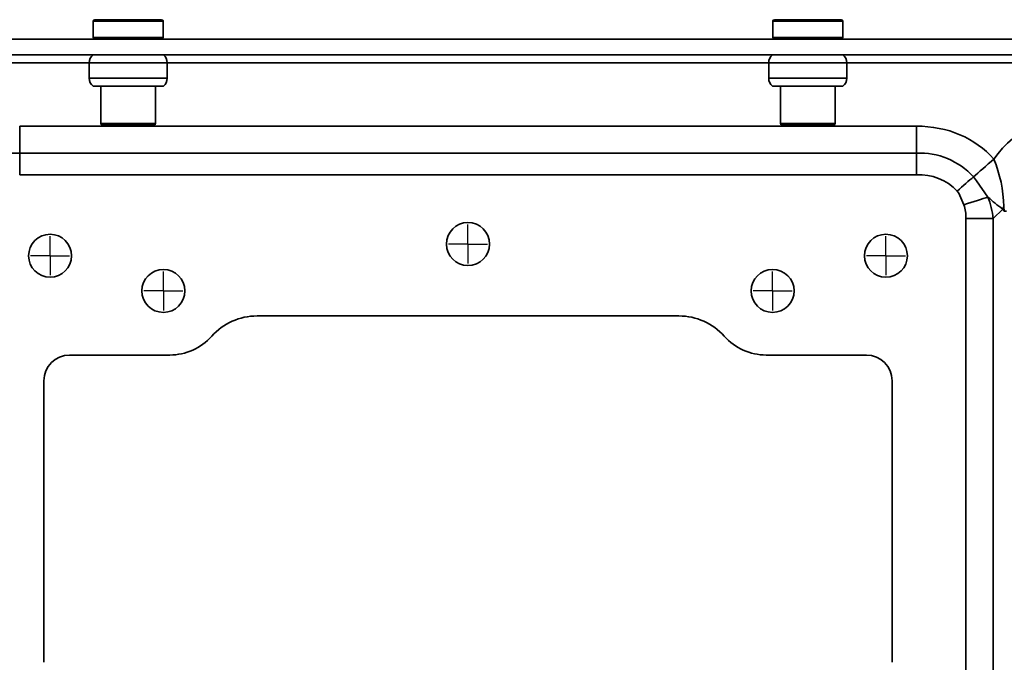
# Model space of a CAD drawing. Header units: millimetres. Extents: x 15229 to 19334, y -5668 to -4465.
# Tile 10 of 15: x 16010 to 16136, y -4831 to -4749. Entities that reach past the tile are written whole.
import ezdxf

# ---------------------------------------------------------------- set-up
doc = ezdxf.new("R2010")
doc.units = ezdxf.units.MM
doc.linetypes.add('CENTERX2', pattern=[20.32, 12.7, -2.54, 2.54, -2.54])
doc.layers.add('中心线层', color=1, linetype='CENTERX2')
doc.layers.add('轮廓实线层', color=7, linetype='CONTINUOUS', lineweight=35)

# ---------------------------------------------------------------- blocks, each defined once
blk = doc.blocks.new('SW_CENTERMARKSYMBOL_77')
at = {"layer": '中心线层', "color": 0}
for q in [(0, 2.5), (-2.5, 0), (0, -2.5), (2.5, 0)]:
    blk.add_line((0, 0), q, dxfattribs=at)
blk = doc.blocks.new('SW_CENTERMARKSYMBOL_80')
at = {"layer": '中心线层', "color": 0}
for q in [(0, 2.5), (-2.5, 0), (0, -2.5), (2.5, 0)]:
    blk.add_line((0, 0), q, dxfattribs=at)
blk = doc.blocks.new('SW_CENTERMARKSYMBOL_81')
at = {"layer": '中心线层', "color": 0}
for q in [(0, 2.5), (-2.5, 0), (0, -2.5), (2.5, 0)]:
    blk.add_line((0, 0), q, dxfattribs=at)
blk = doc.blocks.new('SW_CENTERMARKSYMBOL_85')
at = {"layer": '中心线层', "color": 0}
for q in [(0, 2.5), (-2.5, 0), (0, -2.5), (2.5, 0)]:
    blk.add_line((0, 0), q, dxfattribs=at)
blk = doc.blocks.new('SW_CENTERMARKSYMBOL_86')
at = {"layer": '中心线层', "color": 0}
for q in [(0, 2.5), (-2.5, 0), (0, -2.5), (2.5, 0)]:
    blk.add_line((0, 0), q, dxfattribs=at)

msp = doc.modelspace()

# ---------------------------------------------------------------- linework, layer by layer
at = {"layer": '轮廓实线层'}
for p, q in [((16019.05, -4749.12), (16019.05, -4751.22)), ((16028, -4749.12), (16019.05, -4749.12)), ((16019.25, -4748.92), (16027.8, -4748.92)), ((16028, -4751.22), (16028, -4749.12)), ((16106.05, -4749.12), (16106.05, -4751.22)), ((16108.47, -4749.12), (16106.05, -4749.12)), ((16106.25, -4748.92), (16114.32, -4748.92)), ((16115, -4749.12), (16108.47, -4749.12)), ((16114.32, -4748.92), (16114.8, -4748.92)), ((16115, -4751.22), (16115, -4749.12)), ((16228.44, -4751.42), (15905.61, -4751.42)), ((16025.23, -4751.22), (16019.05, -4751.22)), ((16028, -4751.22), (16025.23, -4751.22)), ((16115, -4751.22), (16106.05, -4751.22)), ((15905.61, -4753.42), (16228.44, -4753.42)), ((16018.52, -4754.42), (15941.52, -4754.42)), ((16018.52, -4754.42), (16018.52, -4756.42)), ((16018.52, -4754.42), (16028.52, -4754.42)), ((16028.52, -4756.42), (16028.52, -4754.42)), ((16105.52, -4754.42), (16028.52, -4754.42)), ((16105.52, -4754.42), (16105.52, -4756.42)), ((16105.52, -4754.42), (16114.97, -4754.42)), ((16114.97, -4754.42), (16115.52, -4754.42)), ((16115.52, -4756.42), (16115.52, -4754.42)), ((16192.52, -4754.42), (16115.52, -4754.42)), ((16018.52, -4756.42), (16028.52, -4756.42)), ((16105.52, -4756.42), (16114.97, -4756.42)), ((16114.97, -4756.42), (16115.52, -4756.42)), ((16019.02, -4757.42), (16028.02, -4757.42)), ((16020.02, -4757.42), (16020.02, -4762.22)), ((16027.02, -4762.22), (16027.02, -4757.42)), ((16106.02, -4757.42), (16114.52, -4757.42)), ((16107.02, -4757.42), (16107.02, -4762.22)), ((16114.02, -4762.22), (16114.02, -4757.42)), ((16114.52, -4757.42), (16115.02, -4757.42)), ((16009.63, -4762.54), (16124.42, -4762.54)), ((16009.63, -4762.54), (16009.63, -4766)), ((16020.02, -4762.22), (16027.02, -4762.22)), ((16020.22, -4762.42), (16026.82, -4762.42)), ((16107.02, -4762.22), (16108.92, -4762.22)), ((16107.22, -4762.42), (16113.46, -4762.42)), ((16108.92, -4762.22), (16114.02, -4762.22)), ((16113.46, -4762.42), (16113.82, -4762.42)), ((16124.42, -4762.54), (16124.42, -4766)), ((16009.63, -4766), (16124.42, -4766)), ((16009.63, -4766), (16009.63, -4768.76)), ((16124.42, -4766), (16124.42, -4768.76)), ((16124.42, -4768.76), (16009.63, -4768.76)), ((16135.47, -4773.14), (16134.24, -4774.37)), ((16135.97, -4773.42), (16135.68, -4773.42)), ((16130.77, -4774.37), (16134.24, -4774.37)), ((16130.77, -4851.88), (16130.77, -4774.37)), ((16134.24, -4774.37), (16134.24, -4851.88)), ((16040.02, -4786.82), (16094.02, -4786.82)), ((16016.02, -4791.82), (16028.84, -4791.82)), ((16105.2, -4791.82), (16118.02, -4791.82)), ((16012.72, -4831.12), (16012.72, -4795.12)), ((16121.32, -4795.12), (16121.32, -4831.12))]:
    msp.add_line(p, q, dxfattribs=at)
at = {"layer": '轮廓实线层', "flags": 128}
for points in [[(16134.34, -4766.76), (16133.98, -4767.07), (16133.62, -4767.38), (16133.27, -4767.69), (16132.93, -4767.98), (16132.6, -4768.27), (16132.29, -4768.54), (16132, -4768.79), (16131.73, -4769.03)], [(16131.73, -4769.03), (16131.51, -4769.22), (16131.28, -4769.42), (16131.03, -4769.64), (16130.76, -4769.87), (16130.49, -4770.1), (16130.21, -4770.35), (16129.93, -4770.59), (16129.64, -4770.84)], [(16131.73, -4769.03), (16132.14, -4769.52), (16133.59, -4771.61)], [(16130.5, -4772.59), (16129.84, -4771.11), (16129.64, -4770.84)], [(16133.59, -4771.61), (16133.3, -4771.7), (16132.98, -4771.8), (16132.62, -4771.91), (16132.23, -4772.04), (16131.82, -4772.17), (16131.39, -4772.31), (16130.95, -4772.45), (16130.5, -4772.59)], [(16135.68, -4773.42), (16135.67, -4773.41), (16135.47, -4773.14)], [(16135.61, -4772.81), (16135.68, -4773.41), (16135.68, -4773.42)]]:
    msp.add_lwpolyline(points, dxfattribs=at)
at = {"layer": '轮廓实线层'}
for centre in [(16067.02, -4777.62), (16013.52, -4779.12), (16120.52, -4779.12), (16028.02, -4783.62), (16106.02, -4783.62)]:
    msp.add_circle(centre, 2.75, dxfattribs=at)
for centre, radius, start, end in [((16019.25, -4749.12), 0.2, 90, 180), ((16027.8, -4749.12), 0.2, 0, 90), ((16106.25, -4749.12), 0.2, 90, 180), ((16114.8, -4749.12), 0.2, 0, 90), ((16019.25, -4751.22), 0.2, 180, 270), ((16027.8, -4751.22), 0.2, 270, 0), ((16106.25, -4751.22), 0.2, 180, 270), ((16114.8, -4751.22), 0.2, 270, 0), ((16019.77, -4754.42), 1.25, 126.8699, 180), ((16027.27, -4754.42), 1.25, 0, 53.1301), ((16106.77, -4754.42), 1.25, 126.8699, 180), ((16114.27, -4754.42), 1.25, 0, 53.1301), ((16019.77, -4756.42), 1.25, 180, 233.1301), ((16027.27, -4756.42), 1.25, 306.8699, 0), ((16106.77, -4756.42), 1.25, 180, 233.1301), ((16114.27, -4756.42), 1.25, 306.8699, 0), ((16020.22, -4762.22), 0.2, 180, 270), ((16026.82, -4762.22), 0.2, 270, 0), ((16107.22, -4762.22), 0.2, 180, 270), ((16113.82, -4762.22), 0.2, 270, 0), ((16009.22, -4775.34), 9.36, 87.5267, 137.5474), ((16124.82, -4775.34), 9.36, 42.4527, 92.4732), ((16119.07, -4773.12), 16.54, 1.0771, 22.6095), ((16124.82, -4775.36), 6.61, 43.1101, 93.4209), ((16145.3, -4759.11), 17.13, 226.8607, 234.9942), ((16139.94, -4774.77), 4.76, 155.6866, 159.9558), ((16040.02, -4794.62), 7.8, 90, 138.1897), ((16094.02, -4794.62), 7.8, 41.8103, 90), ((16028.84, -4784.62), 7.2, 270, 318.1897), ((16105.2, -4784.62), 7.2, 221.8103, 270), ((16016.02, -4795.12), 3.3, 90, 180), ((16118.02, -4795.12), 3.3, 360, 90)]:
    msp.add_arc(centre, radius, start, end, dxfattribs=at)
for centre, major_axis, ratio, start_param, end_param in [((16147.23, -4773.42), (-15.01, 0), 0.866025, 4.712389, 5.744875), ((16120.09, -4779.86), (-13.69, -13.69), 0.774597, 3.08742, 3.800651), ((16123.84, -4776.11), (7.67, 7.67), 0.922139, 5.624127, 5.903354), ((16123.84, -4776.11), (-5.48, -5.48), 0.774597, 2.482535, 2.761761)]:
    msp.add_ellipse(centre, major_axis=major_axis, ratio=ratio, start_param=start_param, end_param=end_param, dxfattribs=at)

# ---------------------------------------------------------------- block references
at = {"layer": '中心线层', "color": 1}
for name, p in [('SW_CENTERMARKSYMBOL_85', (16067.02, -4777.62)), ('SW_CENTERMARKSYMBOL_77', (16013.52, -4779.12)), ('SW_CENTERMARKSYMBOL_81', (16120.52, -4779.12)), ('SW_CENTERMARKSYMBOL_86', (16028.02, -4783.62)), ('SW_CENTERMARKSYMBOL_80', (16106.02, -4783.62))]:
    msp.add_blockref(name, p, dxfattribs=at)

doc.saveas('drawing.dxf')
